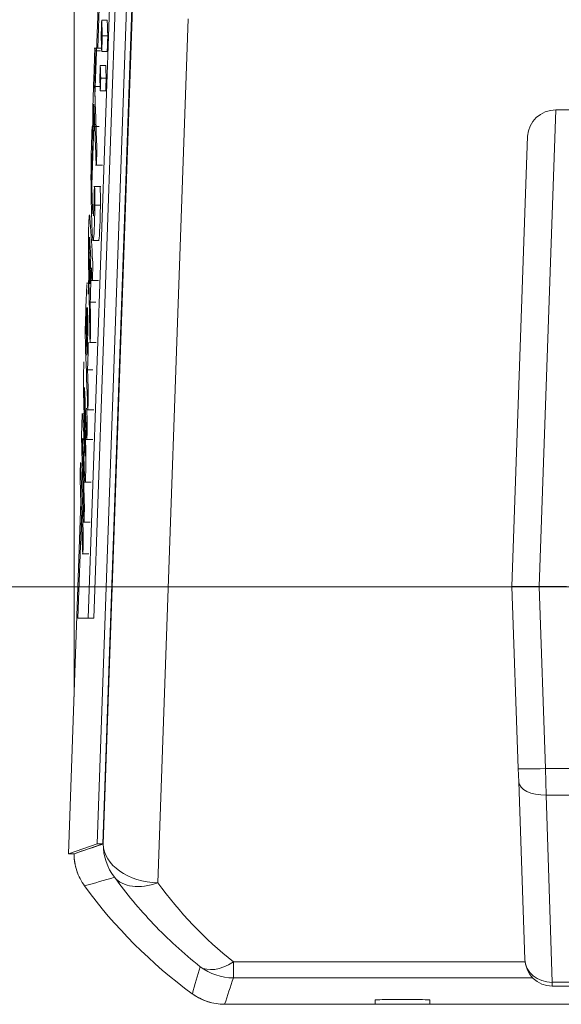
# Model space of a CAD drawing. Header units: millimetres. Extents: x 4 to 836, y 3 to 589.
# Tile 69 of 94: x 662 to 671, y 280 to 298. Entities that reach past the tile are written whole.
import ezdxf

# ---------------------------------------------------------------- set-up
doc = ezdxf.new("R2010")
doc.units = ezdxf.units.MM
doc.layers.add('1', color=7, linetype='Continuous', true_color=0xffffff)
doc.styles.add('ideas_simplex', font='simplex.shx')
doc.dimstyles.get("Standard").update_dxf_attribs({"dimtxt": 0.18, "dimasz": 0.18, "dimexe": 0.18, "dimexo": 0.0625, "dimgap": 0.09, "dimtad": 0, "dimtih": 1, "dimtoh": 1, "dimdec": 4, "dimzin": 0, "dimdsep": 46, "dimtxsty": 'Standard', "dimcen": 0.09, "dimadec": 0, "dimazin": 0, "dimtfac": 1, "dimtdec": 4, "dimtofl": 0, "dimtmove": 0, "dimatfit": 3, "dimfxl": 1, "dimtolj": 1, "dimtzin": 0, "dimarcsym": 0})

# ---------------------------------------------------------------- blocks, each defined once
blk = doc.blocks.new('_U4')
at = {"layer": '1', "color": 152, "lineweight": 13}
for p, q in [((662.77827, 368.0743), (638.042198, 368.0743)), ((697.266686, 287.698936), (638.042198, 287.698936))]:
    blk.add_line(p, q, dxfattribs=at)
at = {"layer": '1', "color": 27, "lineweight": 13}
blk.add_line((640.042198, 368.0743), (640.042198, 287.698936), dxfattribs=at)
at = {"layer": '1', "color": 87, "lineweight": 25}
for p, q in [((638.542198, 336.474118), (632.917198, 336.474118)), ((632.917198, 336.474118), (632.917198, 334.974118)), ((638.542198, 334.974118), (638.542198, 336.474118)), ((632.917198, 320.799118), (632.917198, 319.299118)), ((638.542198, 319.299118), (638.542198, 320.799118)), ((632.917198, 319.299118), (638.542198, 319.299118))]:
    blk.add_line(p, q, dxfattribs=at)
at = {"layer": '1', "color": 27, "lineweight": 18}
for points in [[(640.042198, 368.0743), (640.571179, 365.074302), (639.513217, 365.074298)], [(640.042198, 287.698936), (639.513217, 290.698934), (640.571179, 290.698938)]]:
    blk.add_solid(points, dxfattribs=at)
at = {"layer": '1', "color": 87, "linetype": 'Continuous', "lineweight": 25, "char_height": 3, "attachment_point": 7, "rotation": 90, "line_spacing_factor": 1.204819, "style": 'ideas_simplex'}
for s, insert in [('\\W1.1559;3.164', (638.388698, 320.746618)), ('\\W1.1919;80,4', (631.076198, 322.231618))]:
    blk.add_mtext(s, dxfattribs=dict(at, insert=insert))

msp = doc.modelspace()

# ---------------------------------------------------------------- linework, layer by layer
at = {"layer": '1', "color": 252, "linetype": 'Continuous', "lineweight": 18}
for p, q in [((662.527, 285.689), (662.527, 365.323)), ((668.027, 280.074), (665.278, 280.074)), ((668.027, 280.124), (668.027, 280.151)), ((668.027, 280.074), (668.027, 280.124)), ((668.327, 280.162), (668.727, 280.162)), ((669.027, 280.151), (669.027, 280.124)), ((669.027, 280.124), (669.027, 280.074)), ((710.027, 280.074), (669.027, 280.074))]:
    msp.add_line(p, q, dxfattribs=at)
at = {"layer": '1', "color": 7, "linetype": 'Continuous', "lineweight": 18}
for p, q in [((663.391, 304.451), (662.787, 287.125)), ((663.491, 304.451), (662.887, 287.125)), ((662.962, 297.535), (663.027, 299.379)), ((662.599, 287.125), (662.663, 288.95)), ((662.787, 287.125), (662.599, 287.125)), ((662.887, 287.125), (662.787, 287.125))]:
    msp.add_line(p, q, dxfattribs=at)
at = {"layer": '1', "color": 18, "linetype": 'Continuous', "lineweight": 18}
for p, q in [((662.91, 296.653), (663.005, 299.379)), ((663.492, 298.508), (662.951, 283.008)), ((663.592, 298.508), (663.051, 283.008)), ((662.892, 296.126), (662.899, 296.333)), ((662.854, 295.041), (662.891, 296.103)), ((662.784, 293.046), (662.796, 293.386)), ((662.755, 292.2), (662.773, 292.727)), ((662.427, 282.825), (662.652, 289.259)), ((662.951, 283.008), (662.427, 282.825)), ((663.051, 283.008), (662.527, 282.825)), ((662.951, 283.008), (663.051, 283.008)), ((662.427, 282.825), (662.527, 282.825))]:
    msp.add_line(p, q, dxfattribs=at)
at = {"layer": '1', "color": 252, "linetype": 'Continuous', "lineweight": 13}
for p, q in [((663.06, 283.002), (663.601, 298.489)), ((664.61, 298.074), (664.059, 282.295)), ((665.438, 280.556), (665.438, 280.849)), ((665.438, 280.849), (670.769, 280.849)), ((670.909, 280.556), (665.438, 280.556))]:
    msp.add_line(p, q, dxfattribs=at)
at = {"layer": '1', "color": 163, "linetype": 'Continuous', "lineweight": 18}
for p, q in [((663.133, 298.046), (663.033, 298.046)), ((663.143, 297.76), (663.043, 297.76)), ((663.133, 297.475), (663.033, 297.475)), ((663.106, 297.22), (663.006, 297.22)), ((663.114, 296.988), (663.014, 296.988)), ((663.106, 296.756), (663.006, 296.756))]:
    msp.add_line(p, q, dxfattribs=at)
at = {"layer": '1', "color": 5, "linetype": 'Continuous', "lineweight": 18}
for p, q in [((663.022, 297.535), (662.897, 297.535)), ((662.904, 296.837), (663.003, 296.837)), ((662.864, 296.103), (662.989, 296.103)), ((662.921, 295.399), (663.046, 295.399)), ((663.015, 295.01), (662.89, 295.01)), ((662.864, 294.025), (662.989, 294.025)), ((662.805, 293.799), (662.827, 293.799)), ((662.848, 293.295), (662.973, 293.295)), ((662.816, 293.247), (662.757, 293.247)), ((662.823, 292.895), (662.923, 292.895)), ((662.809, 292.16), (662.934, 292.16)), ((662.774, 291.662), (662.873, 291.662)), ((662.71, 290.859), (662.668, 290.859)), ((662.766, 290.933), (662.891, 290.933)), ((662.748, 290.392), (662.872, 290.392)), ((662.718, 289.608), (662.843, 289.608)), ((662.695, 288.881), (662.82, 288.881)), ((662.675, 288.299), (662.8, 288.299))]:
    msp.add_line(p, q, dxfattribs=at)
at = {"layer": '1', "color": 5, "linetype": 'Continuous', "lineweight": 13}
for p, q in [((662.913, 297.485), (663.013, 297.485)), ((662.909, 294.67), (663.009, 294.67))]:
    msp.add_line(p, q, dxfattribs=at)
at = {"layer": '1', "color": 27, "linetype": 'Continuous', "lineweight": 13}
for p, q in [((671.331, 296.41), (671.027, 287.707)), ((671.027, 287.707), (671.143, 284.381)), ((671.143, 284.381), (671.152, 283.895)), ((671.143, 284.381), (672.294, 284.381)), ((672.851, 283.895), (671.152, 283.895)), ((671.152, 283.895), (671.265, 280.476)), ((671.265, 280.407), (671.265, 280.476)), ((671.265, 280.476), (707.79, 280.476))]:
    msp.add_line(p, q, dxfattribs=at)
at = {"layer": '1', "color": 27, "linetype": 'Continuous', "lineweight": 18}
for p, q in [((671.331, 296.41), (707.724, 296.41)), ((670.527, 287.707), (670.814, 295.927)), ((670.527, 287.707), (671.027, 287.707)), ((670.644, 284.381), (670.527, 287.707)), ((671.027, 287.707), (671.527, 287.707)), ((670.652, 284.138), (670.644, 284.381)), ((670.765, 280.89), (670.652, 284.138)), ((707.79, 280.407), (671.265, 280.407))]:
    msp.add_line(p, q, dxfattribs=at)
at = {"layer": '1', "color": 9, "linetype": 'Continuous', "lineweight": 18}
for p, q in [((662.527, 285.689), (662.527, 285.689)), ((668.027, 280.074), (669.027, 280.074))]:
    msp.add_line(p, q, dxfattribs=at)
for centre, start, end in [((663.527, 282.825), 180, 200.8694), ((665.278, 281.074), 233.8479, 254.7178)]:
    msp.add_arc(centre, 1, start, end, dxfattribs=at)
at = {"layer": '1', "color": 252, "linetype": 'Continuous', "lineweight": 18}
for centre, radius, start, end in [((670.027, 287.574), 9.05, 216.1507, 233.8493), ((668.227, 280.124), 0.2, 171.9436, 180), ((668.827, 280.124), 0.2, 360, 8.0564)]:
    msp.add_arc(centre, radius, start, end, dxfattribs=at)
at = {"layer": '1', "color": 27, "linetype": 'Continuous', "lineweight": 18}
msp.add_arc((671.265, 280.907), 0.5, 182, 270, dxfattribs=at)
msp.add_ellipse((671.315, 295.926), major_axis=(-0.467, -0.19), ratio=0.954432, start_param=4.309403, end_param=5.878982, dxfattribs=at)
at = {"layer": '1', "color": 27, "linetype": 'Continuous', "lineweight": 13}
for centre, major_axis, ratio, start_param, end_param in [((671.143, 284.398), (-0.5, -0.017), 0.034878, 0, 1.569578), ((671.152, 284.155), (-0.5, -0.017), 0.520272, 0, 1.55263), ((671.265, 280.907), (0.5, 0.017), 0.862313, 3.141593, 4.682285)]:
    msp.add_ellipse(centre, major_axis=major_axis, ratio=ratio, start_param=start_param, end_param=end_param, dxfattribs=at)
at = {"layer": '1', "color": 252, "linetype": 'Continuous', "lineweight": 13}
for centre, major_axis, ratio, start_param, end_param in [((664.059, 283.002), (-0.321, 0.947), 0.999321, 1.244146, 1.897446), ((664.059, 283.002), (-0.999, 0.035), 0.706891, 0.04936, 1.595477), ((664.059, 283.002), (-0.811, -0.585), 0.629764, 0.044943, 1.144003), ((670.027, 286.61), (0, -7.367), 0.99939, 5.338076, 5.610261), ((665.438, 281.556), (-0.624, -0.782), 0.529088, 0.041139, 0.985042), ((665.438, 281.556), (-0.947, 0.32), 0.999321, 1.245279, 1.896314)]:
    msp.add_ellipse(centre, major_axis=major_axis, ratio=ratio, start_param=start_param, end_param=end_param, dxfattribs=at)
at = {"layer": '1', "color": 252, "linetype": 'Continuous', "lineweight": 18}
for centre, start_param, end_param in [((668.327, 280.151), 4.712389, 6.283185), ((668.727, 280.151), 3.141593, 4.712389)]:
    msp.add_ellipse(centre, major_axis=(-0.3, 0), ratio=0.034921, start_param=start_param, end_param=end_param, dxfattribs=at)
at = {"layer": '1', "color": 163, "linetype": 'Continuous', "lineweight": 18}
for points in [[(663.023, 297.76), (663.027, 297.855), (663.03, 297.951), (663.033, 298.046)], [(663.033, 298.046), (663.037, 297.951), (663.04, 297.855), (663.043, 297.76)], [(663.133, 298.046), (663.137, 297.951), (663.14, 297.855), (663.143, 297.76)], [(663.033, 297.475), (663.03, 297.57), (663.027, 297.665), (663.023, 297.76)], [(663.043, 297.76), (663.04, 297.665), (663.037, 297.57), (663.033, 297.475)], [(663.143, 297.76), (663.14, 297.665), (663.137, 297.57), (663.133, 297.475)], [(662.998, 296.988), (663.001, 297.065), (663.004, 297.143), (663.006, 297.22)], [(663.006, 297.22), (663.009, 297.143), (663.012, 297.065), (663.014, 296.988)], [(663.106, 297.22), (663.109, 297.143), (663.112, 297.065), (663.114, 296.988)], [(663.006, 296.756), (663.004, 296.833), (663.001, 296.91), (662.998, 296.988)], [(663.014, 296.988), (663.012, 296.91), (663.009, 296.833), (663.006, 296.756)], [(663.114, 296.988), (663.112, 296.91), (663.109, 296.833), (663.106, 296.756)]]:
    msp.add_open_spline(points, degree=3, dxfattribs=at)
at = {"layer": '1', "color": 5, "linetype": 'Continuous', "lineweight": 18}
for points, knots in [([(662.874, 296.121), (662.874, 296.129), (662.873, 296.139), (662.873, 296.152), (662.872, 296.178), (662.871, 296.203), (662.87, 296.229), (662.868, 296.295), (662.868, 296.369), (662.87, 296.436), (662.882, 296.785), (662.894, 297.135), (662.906, 297.485), (662.909, 297.551), (662.911, 297.551), (662.913, 297.485)], [0, 0, 0, 0, 0.021971, 0.021971, 0.021971, 0.073879, 0.073879, 0.073879, 0.185821, 0.185821, 0.185821, 0.88822, 0.88822, 0.88822, 1, 1, 1, 1]), ([(662.913, 297.485), (662.914, 297.46), (662.915, 297.434), (662.916, 297.408), (662.918, 297.343), (662.918, 297.268), (662.916, 297.202), (662.912, 297.08), (662.908, 296.959), (662.904, 296.837)], [0, 0, 0, 0, 0.127562, 0.127562, 0.127562, 0.401794, 0.401794, 0.401794, 1, 1, 1, 1]), ([(662.904, 296.837), (662.916, 296.481), (662.929, 296.125), (662.941, 295.769), (662.943, 295.703), (662.943, 295.629), (662.941, 295.562), (662.94, 295.525), (662.939, 295.487), (662.937, 295.449), (662.935, 295.382), (662.932, 295.382), (662.93, 295.448), (662.917, 295.804), (662.905, 296.16), (662.892, 296.516)], [0, 0, 0, 0, 0.413825, 0.413825, 0.413825, 0.478125, 0.478125, 0.478125, 0.521836, 0.521836, 0.521836, 0.586136, 0.586136, 0.586136, 1, 1, 1, 1]), ([(662.892, 296.516), (662.888, 296.395), (662.884, 296.274), (662.88, 296.153), (662.879, 296.119), (662.877, 296.103), (662.876, 296.103)], [0, 0, 0, 0, 0.814302, 0.814302, 0.814302, 1, 1, 1, 1]), ([(662.909, 294.67), (662.893, 293.924), (662.87, 293.817), (662.83, 294.969), (662.833, 295.642), (662.86, 296.099)], [0, 0, 0, 0, 0.498009, 0.498009, 1, 1, 1, 1]), ([(662.86, 296.099), (662.862, 296.144), (662.865, 296.132), (662.867, 296.072), (662.868, 296.047), (662.868, 296.022), (662.869, 295.997), (662.872, 295.924), (662.871, 295.849), (662.868, 295.789), (662.849, 295.415), (662.848, 295.103), (662.865, 294.623), (662.869, 294.549), (662.872, 294.509)], [0, 0, 0, 0, 0.098918, 0.098918, 0.098918, 0.145674, 0.145674, 0.145674, 0.255997, 0.255997, 0.255997, 0.838896, 0.838896, 1, 1, 1, 1]), ([(662.878, 294.472), (662.885, 294.473), (662.891, 294.617), (662.898, 294.933), (662.9, 295.023), (662.903, 295.036), (662.906, 294.963), (662.907, 294.938), (662.907, 294.913), (662.908, 294.888), (662.91, 294.828), (662.911, 294.755), (662.909, 294.67)], [0, 0, 0, 0, 0.552936, 0.552936, 0.552936, 0.740833, 0.740833, 0.740833, 0.820418, 0.820418, 0.820418, 1, 1, 1, 1]), ([(663.002, 295.01), (663.003, 295.011), (663.004, 294.996), (663.006, 294.963), (663.006, 294.938), (663.007, 294.913), (663.008, 294.888), (663.01, 294.828), (663.011, 294.755), (663.009, 294.67)], [0, 0, 0, 0, 0.246724, 0.246724, 0.246724, 0.478042, 0.478042, 0.478042, 1, 1, 1, 1]), ([(662.823, 292.895), (662.825, 292.773), (662.827, 292.65), (662.83, 292.528), (662.831, 292.453), (662.831, 292.385), (662.829, 292.324), (662.828, 292.286), (662.826, 292.247), (662.825, 292.209), (662.822, 292.134), (662.82, 292.146), (662.818, 292.238), (662.81, 292.667), (662.802, 293.096), (662.793, 293.524), (662.787, 293.885), (662.787, 294.087), (662.803, 294.536), (662.81, 294.559), (662.822, 294.358)], [0, 0, 0, 0, 0.099151, 0.099151, 0.099151, 0.151582, 0.151582, 0.151582, 0.189943, 0.189943, 0.189943, 0.24874, 0.24874, 0.24874, 0.592414, 0.592414, 0.592414, 0.795994, 0.795994, 1, 1, 1, 1]), ([(662.822, 294.358), (662.837, 294.129), (662.852, 293.899), (662.867, 293.669), (662.871, 293.62), (662.871, 293.54), (662.869, 293.466), (662.867, 293.427), (662.866, 293.388), (662.864, 293.349), (662.862, 293.288), (662.86, 293.279), (662.857, 293.32)], [0, 0, 0, 0, 0.696265, 0.696265, 0.696265, 0.815256, 0.815256, 0.815256, 0.894008, 0.894008, 0.894008, 1, 1, 1, 1]), ([(662.813, 294.031), (662.808, 294.1), (662.806, 294.101), (662.802, 293.984), (662.802, 293.927), (662.805, 293.799)], [0, 0, 0, 0, 0.499807, 0.499807, 1, 1, 1, 1]), ([(662.775, 290.982), (662.763, 291.326), (662.751, 291.669), (662.739, 292.013), (662.731, 292.245), (662.731, 292.441), (662.74, 292.683), (662.742, 292.734), (662.743, 292.785), (662.745, 292.836), (662.752, 293.031), (662.758, 293.166), (662.764, 293.22)], [0, 0, 0, 0, 0.47724, 0.47724, 0.47724, 0.731571, 0.731571, 0.731571, 0.802066, 0.802066, 0.802066, 1, 1, 1, 1]), ([(662.764, 292.79), (662.761, 292.761), (662.759, 292.7), (662.756, 292.609), (662.754, 292.566), (662.753, 292.524), (662.751, 292.481), (662.748, 292.403), (662.749, 292.349), (662.752, 292.282), (662.756, 292.165), (662.76, 292.047), (662.764, 291.93)], [0, 0, 0, 0, 0.218176, 0.218176, 0.218176, 0.371808, 0.371808, 0.371808, 0.571704, 0.571704, 0.571704, 1, 1, 1, 1]), ([(662.764, 291.93), (662.767, 292.003), (662.769, 292.076), (662.772, 292.15), (662.78, 292.382), (662.781, 292.521), (662.775, 292.697)], [0, 0, 0, 0, 0.324315, 0.324315, 0.324315, 1, 1, 1, 1]), ([(662.789, 292.161), (662.787, 292.061), (662.784, 291.958), (662.78, 291.847), (662.778, 291.786), (662.776, 291.724), (662.774, 291.662)], [0, 0, 0, 0, 0.568645, 0.568645, 0.568645, 1, 1, 1, 1]), ([(662.705, 291.1), (662.699, 291.362), (662.698, 291.524), (662.706, 291.753), (662.708, 291.787), (662.709, 291.81)], [0, 0, 0, 0, 0.801883, 0.801883, 1, 1, 1, 1]), ([(662.774, 291.662), (662.778, 291.542), (662.782, 291.421), (662.786, 291.3), (662.789, 291.234), (662.789, 291.16), (662.786, 291.093), (662.785, 291.057), (662.784, 291.02), (662.782, 290.983), (662.78, 290.916), (662.778, 290.916), (662.775, 290.982)], [0, 0, 0, 0, 0.450739, 0.450739, 0.450739, 0.657245, 0.657245, 0.657245, 0.793455, 0.793455, 0.793455, 1, 1, 1, 1]), ([(662.718, 291.331), (662.717, 291.344), (662.717, 291.344), (662.716, 291.314), (662.716, 291.3), (662.716, 291.283)], [0, 0, 0, 0, 0.510903, 0.510903, 1, 1, 1, 1]), ([(662.758, 290.961), (662.761, 290.893), (662.764, 290.826), (662.767, 290.758), (662.77, 290.698), (662.77, 290.622), (662.768, 290.552), (662.766, 290.516), (662.765, 290.48), (662.764, 290.444), (662.762, 290.38), (662.759, 290.375), (662.757, 290.433), (662.744, 290.732), (662.731, 291.031), (662.718, 291.331)], [0, 0, 0, 0, 0.13713, 0.13713, 0.13713, 0.238574, 0.238574, 0.238574, 0.302438, 0.302438, 0.302438, 0.399357, 0.399357, 0.399357, 1, 1, 1, 1]), ([(662.716, 291.283), (662.725, 290.919), (662.733, 290.554), (662.742, 290.189), (662.745, 290.025), (662.745, 289.89), (662.734, 289.592), (662.73, 289.565), (662.724, 289.674), (662.711, 289.917), (662.698, 290.159), (662.685, 290.401)], [0, 0, 0, 0, 0.361895, 0.361895, 0.361895, 0.500133, 0.500133, 0.638066, 0.638066, 0.638066, 1, 1, 1, 1]), ([(662.704, 288.941), (662.693, 289.335), (662.682, 289.73), (662.671, 290.123), (662.664, 290.369), (662.664, 290.54), (662.677, 290.907), (662.683, 290.902), (662.692, 290.722)], [0, 0, 0, 0, 0.527315, 0.527315, 0.527315, 0.763174, 0.763174, 1, 1, 1, 1]), ([(662.692, 290.722), (662.703, 290.517), (662.713, 290.311), (662.724, 290.105), (662.726, 290.078), (662.727, 290.078), (662.727, 290.093)], [0, 0, 0, 0, 0.927557, 0.927557, 0.927557, 1, 1, 1, 1]), ([(662.685, 290.401), (662.685, 290.413), (662.684, 290.414), (662.683, 290.385), (662.683, 290.369), (662.684, 290.351)], [0, 0, 0, 0, 0.486654, 0.486654, 1, 1, 1, 1]), ([(662.684, 290.351), (662.694, 289.982), (662.705, 289.613), (662.715, 289.244), (662.717, 289.172), (662.717, 289.102), (662.715, 289.038), (662.714, 289.002), (662.713, 288.966), (662.711, 288.93), (662.709, 288.86), (662.706, 288.865), (662.704, 288.941)], [0, 0, 0, 0, 0.696183, 0.696183, 0.696183, 0.808446, 0.808446, 0.808446, 0.882625, 0.882625, 0.882625, 1, 1, 1, 1]), ([(662.684, 288.348), (662.669, 288.764), (662.655, 289.181), (662.64, 289.597), (662.638, 289.663), (662.638, 289.737), (662.64, 289.804), (662.641, 289.841), (662.643, 289.879), (662.644, 289.917), (662.646, 289.984), (662.649, 289.984), (662.651, 289.918)], [0, 0, 0, 0, 0.73731, 0.73731, 0.73731, 0.835407, 0.835407, 0.835407, 0.901939, 0.901939, 0.901939, 1, 1, 1, 1]), ([(662.651, 289.918), (662.666, 289.502), (662.68, 289.086), (662.695, 288.669), (662.697, 288.603), (662.697, 288.529), (662.695, 288.463), (662.694, 288.425), (662.693, 288.387), (662.691, 288.349), (662.689, 288.282), (662.686, 288.282), (662.684, 288.348)], [0, 0, 0, 0, 0.737359, 0.737359, 0.737359, 0.835462, 0.835462, 0.835462, 0.901998, 0.901998, 0.901998, 1, 1, 1, 1])]:
    msp.add_open_spline(points, degree=3, knots=knots, dxfattribs=at)
for points in [[(663.009, 294.67), (663, 294.244), (662.989, 294.027), (662.977, 294.025)], [(662.833, 293.714), (662.826, 293.82), (662.819, 293.925), (662.813, 294.031)], [(662.805, 293.799), (662.809, 293.61), (662.812, 293.421), (662.816, 293.233)], [(662.816, 293.233), (662.822, 293.393), (662.827, 293.554), (662.833, 293.714)], [(662.844, 293.525), (662.837, 293.315), (662.83, 293.105), (662.823, 292.895)], [(662.857, 293.32), (662.853, 293.389), (662.849, 293.457), (662.844, 293.525)], [(662.775, 292.697), (662.772, 292.771), (662.77, 292.809), (662.767, 292.809)], [(662.727, 290.172), (662.719, 290.482), (662.712, 290.791), (662.705, 291.1)], [(662.727, 290.093), (662.728, 290.108), (662.728, 290.132), (662.727, 290.172)]]:
    msp.add_open_spline(points, degree=3, dxfattribs=at)
at = {"layer": '1', "color": 252, "linetype": 'Continuous', "lineweight": 13}
for points in [[(662.527, 282.825), (662.705, 282.883), (662.882, 282.942), (663.06, 283.002)], [(663.266, 282.394), (663.084, 282.341), (662.902, 282.288), (662.72, 282.236)], [(664.689, 280.267), (664.736, 280.431), (664.784, 280.596), (664.832, 280.761)], [(665.438, 280.556), (665.384, 280.396), (665.331, 280.235), (665.278, 280.074)]]:
    msp.add_open_spline(points, degree=3, dxfattribs=at)
at = {"layer": '1', "color": 252, "linetype": 'Continuous', "lineweight": 18}
for points in [[(662.72, 282.236), (662.689, 282.278), (662.634, 282.368), (662.593, 282.465), (662.56, 282.565), (662.536, 282.668), (662.527, 282.772), (662.527, 282.825)], [(665.278, 280.074), (665.225, 280.074), (665.121, 280.083), (665.019, 280.107), (664.918, 280.14), (664.821, 280.18), (664.732, 280.235), (664.689, 280.267)]]:
    msp.add_open_spline(points, degree=3, knots=[0, 0, 0, 0, 0.25, 0.5, 0.5, 0.75, 1, 1, 1, 1], dxfattribs=at)
at = {"layer": '1', "color": 252, "linetype": 'Continuous', "lineweight": 13}
msp.add_open_spline([(664.832, 280.761), (664.678, 280.883), (664.53, 281.01), (664.246, 281.269), (664.11, 281.402), (663.85, 281.675), (663.725, 281.815), (663.487, 282.101), (663.374, 282.247), (663.266, 282.394)], degree=3, knots=[0, 0, 0, 0, 0.25, 0.25, 0.5, 0.5, 0.75, 0.75, 1, 1, 1, 1], dxfattribs=at)

# ---------------------------------------------------------------- dimensions: what is measured, and where the dimension line sits
at = {"layer": '1', "color": 87, "linetype": 'Continuous', "lineweight": 25}
dim = msp.add_linear_dim(base=(640.042, 287.699), p1=(665.278, 368.074), p2=(699.767, 287.699), angle=90, text='<>\\P[\\C87;{\\H1.00x;\\Fsimplex.shx;3.164\\Fsimplex.shx;}\\C87; ]', dimstyle='Standard', override={"dimtxt": 3, "dimasz": 3, "dimexe": 2, "dimexo": 2.5, "dimgap": 1.5, "dimtad": 1, "dimtih": 0, "dimtoh": 0, "dimdec": 1, "dimlfac": 1, "dimzin": 8, "dimdsep": 44, "dimlunit": 2, "dimtxsty": 'ideas_simplex', "dimsah": 1, "dimse1": 0, "dimse2": 0, "dimsd1": 0, "dimsd2": 0, "dimclrd": 27, "dimclre": 152, "dimclrt": 87, "dimtol": 0, "dimtm": -0.1, "dimtfac": 0.5, "dimtdec": 2, "dimtofl": 1, "dimtmove": 0, "dimtzin": 8, "dimlwd": 13, "dimlwe": 13}, dxfattribs=at)
dim.commit()
dim.dimension.update_dxf_attribs({"geometry": '_U4', "text_midpoint": (640.042, 327.887), "dimtype": 160})

doc.saveas('drawing.dxf')
